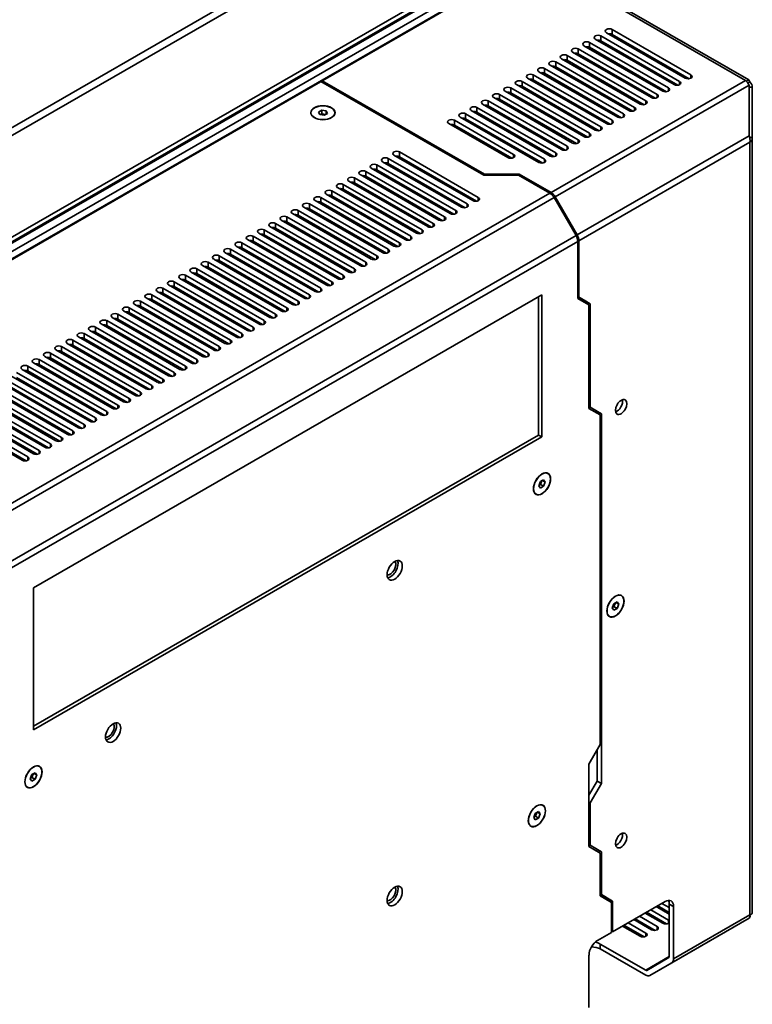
# Model space of a CAD drawing. Header units: millimetres. Extents: x 0 to 2100, y 0 to 1485.
# Tile 4 of 32: x 323 to 507, y 299 to 546. Entities that reach past the tile are written whole.
import ezdxf

# ---------------------------------------------------------------- set-up
doc = ezdxf.new("R2010")
doc.units = ezdxf.units.MM
doc.header["$LTSCALE"] = 5
doc.layers.add('Sichtbare Kanten(ISO)', color=7, linetype='Continuous', lineweight=35)
doc.layers.add('Sichtbare tangentiale Kanten(ISO)', color=7, linetype='Continuous', lineweight=35)

msp = doc.modelspace()

# ---------------------------------------------------------------- linework, layer by layer
at = {"layer": 'Sichtbare Kanten(ISO)'}
for p, q in [((150, 420.26), (438.49, 586.4)), ((173.9, 406.5), (462.4, 572.64)), ((173.9, 405.28), (462.4, 571.41)), ((175.31, 407.32), (460.98, 571.82)), ((175.31, 406.09), (460.98, 570.6)), ((462.75, 569.25), (177.08, 404.74)), ((463.77, 567.96), (180.29, 404.72)), ((399.25, 530.64), (453.03, 561.61)), ((470.5, 550.88), (505.57, 530.68)), ((506.4, 530.87), (471.23, 551.12)), ((489.05, 530.48), (469.25, 541.88)), ((470.67, 542.69), (490.47, 531.29)), ((491.88, 532.11), (472.08, 543.51)), ((472.08, 542.28), (491.43, 531.14)), ((465.01, 539.44), (484.81, 528.04)), ((486.22, 528.85), (466.43, 540.25)), ((466.43, 539.03), (485.77, 527.89)), ((467.84, 541.07), (487.64, 529.66)), ((469.25, 540.65), (488.6, 529.51)), ((477.74, 539), (491.39, 531.14)), ((480.57, 525.59), (460.77, 536.99)), ((462.18, 537.81), (481.98, 526.41)), ((483.4, 527.22), (463.6, 538.62)), ((463.6, 537.4), (482.94, 526.26)), ((456.53, 534.55), (476.32, 523.15)), ((477.74, 523.96), (457.94, 535.37)), ((457.94, 534.14), (477.28, 523)), ((459.35, 536.18), (479.15, 524.78)), ((460.77, 535.77), (480.11, 524.63)), ((477.74, 535.73), (488.54, 529.51)), ((472.08, 520.71), (452.28, 532.11)), ((453.7, 532.92), (473.5, 521.52)), ((474.91, 522.34), (455.11, 533.74)), ((455.11, 532.51), (474.46, 521.37)), ((477.74, 532.46), (485.7, 527.88)), ((398.97, 530.48), (262.07, 451.65)), ((398.97, 530.48), (439.84, 506.94)), ((440, 507.17), (399.25, 530.64)), ((399.25, 530.64), (399.25, 530.32)), ((448.04, 529.66), (467.84, 518.26)), ((469.25, 519.08), (449.46, 530.48)), ((449.46, 529.25), (468.8, 518.11)), ((450.87, 531.29), (470.67, 519.89)), ((452.28, 530.88), (471.63, 519.74)), ((452.5, 530.36), (452.5, 530.76)), ((477.74, 529.19), (482.85, 526.25)), ((506.4, 530.87), (505.77, 530.51)), ((506.15, 530.08), (506.68, 530.38)), ((506.4, 530.87), (506.68, 530.38)), ((506.5, 516.82), (506.5, 529.5)), ((506.5, 529.04), (507.3, 529.04)), ((507.3, 516.36), (507.3, 529.04)), ((463.6, 515.82), (443.8, 527.22)), ((445.21, 528.04), (465.01, 516.63)), ((466.43, 517.45), (446.63, 528.85)), ((446.63, 527.62), (465.97, 516.48)), ((452.5, 527.1), (452.5, 527.5)), ((439.56, 524.78), (459.35, 513.38)), ((460.77, 514.19), (440.97, 525.59)), ((440.97, 524.37), (460.31, 513.23)), ((442.38, 526.41), (462.18, 515.01)), ((443.8, 526), (463.14, 514.86)), ((452.5, 523.84), (452.5, 524.24)), ((477.74, 525.92), (480, 524.62)), ((396.46, 522.33), (396.46, 522.62)), ((399.16, 523.26), (398.35, 522.79)), ((398.35, 522.79), (398.65, 522.15)), ((398.65, 522.15), (399.76, 521.98)), ((399.16, 522.36), (398.76, 522.13)), ((400.28, 523.09), (399.16, 523.26)), ((399.16, 522.36), (399.16, 523.26)), ((400.16, 522.21), (399.16, 522.36)), ((399.76, 521.98), (400.58, 522.45)), ((400.58, 522.45), (400.28, 523.09)), ((400.28, 522.28), (400.28, 523.09)), ((402.46, 522.33), (402.46, 522.62)), ((433.9, 521.52), (453.7, 510.12)), ((455.11, 510.93), (435.31, 522.33)), ((436.73, 523.15), (456.53, 511.75)), ((457.94, 512.56), (438.14, 523.96)), ((438.14, 522.74), (457.49, 511.6)), ((431.07, 519.89), (445.92, 511.34)), ((431.54, 519.62), (431.57, 519.64)), ((447.33, 512.16), (432.48, 520.71)), ((432.48, 519.48), (446.88, 511.19)), ((435.31, 521.11), (454.66, 509.97)), ((452.5, 520.58), (452.5, 520.99)), ((452.5, 517.33), (452.5, 517.73)), ((452.5, 514.07), (452.5, 514.47)), ((507.3, 516.36), (506.64, 516.36)), ((507.3, 321.81), (507.3, 516.36)), ((417.28, 511.95), (437.08, 500.55)), ((417.8, 511.65), (417.89, 511.71)), ((438.49, 501.36), (418.7, 512.77)), ((432.84, 498.11), (413.04, 509.51)), ((414.45, 510.32), (434.25, 498.92)), ((425.1, 504.46), (415.37, 510.07)), ((435.67, 499.74), (415.87, 511.14)), ((415.87, 509.91), (435.21, 498.77)), ((418.7, 511.54), (438.04, 500.4)), ((452.5, 510.81), (452.5, 511.21)), ((408.8, 507.07), (428.59, 495.66)), ((409.81, 506.48), (410.15, 506.68)), ((430.01, 496.48), (410.21, 507.88)), ((411.62, 508.69), (431.42, 497.29)), ((412.64, 508.11), (412.98, 508.31)), ((413.04, 508.28), (432.38, 497.14)), ((414.77, 507.28), (414.77, 506.88)), ((439.84, 506.94), (448.61, 506.94)), ((448.77, 507.17), (440, 507.17)), ((440, 507.17), (440, 506.94)), ((448.61, 506.94), (456.48, 502.41)), ((456.76, 502.57), (448.77, 507.17)), ((448.77, 506.85), (448.77, 507.17)), ((424.35, 493.22), (404.55, 504.62)), ((405.97, 505.44), (425.77, 494.04)), ((406.98, 504.85), (407.33, 505.05)), ((427.18, 494.85), (407.38, 506.25)), ((407.38, 505.02), (426.73, 493.89)), ((410.21, 506.65), (429.55, 495.51)), ((425.1, 504.19), (425.1, 504.46)), ((400.31, 502.18), (420.11, 490.78)), ((401.32, 501.6), (401.67, 501.8)), ((421.52, 491.59), (401.73, 502.99)), ((401.73, 501.77), (421.07, 490.63)), ((403.14, 503.81), (422.94, 492.41)), ((404.15, 503.23), (404.5, 503.43)), ((404.55, 503.4), (423.9, 492.26)), ((414.77, 504.03), (414.77, 503.62)), ((415.87, 488.33), (396.07, 499.74)), ((397.48, 500.55), (417.28, 489.15)), ((398.49, 499.97), (398.84, 500.17)), ((418.7, 489.96), (398.9, 501.36)), ((398.9, 500.14), (418.24, 489)), ((414.77, 500.77), (414.77, 500.37)), ((416.2, 499.54), (418.18, 498.81)), ((425.1, 500.94), (425.1, 501.34)), ((457.53, 501.3), (463.02, 491.79)), ((463.3, 491.95), (457.81, 501.47)), ((391.83, 497.29), (411.62, 485.89)), ((413.04, 486.71), (393.24, 498.11)), ((393.24, 496.88), (412.58, 485.74)), ((394.65, 498.92), (414.45, 487.52)), ((396.07, 498.51), (415.41, 487.37)), ((414.77, 497.11), (414.77, 497.51)), ((415.16, 497.29), (415.16, 496.88)), ((425.1, 497.68), (425.1, 498.08)), ((429.34, 498.9), (429.34, 498.49)), ((430.4, 498.29), (430.4, 497.88)), ((431.16, 497.85), (430.81, 497.65)), ((407.38, 483.45), (387.58, 494.85)), ((389, 495.66), (408.8, 484.26)), ((410.21, 485.08), (390.41, 496.48)), ((390.41, 495.25), (409.76, 484.11)), ((425.1, 494.42), (425.1, 494.82)), ((425.5, 494.59), (425.15, 494.39)), ((428.33, 496.22), (427.98, 496.02)), ((383.34, 492.41), (403.14, 481)), ((404.55, 481.82), (384.75, 493.22)), ((384.75, 491.99), (404.1, 480.85)), ((386.17, 494.03), (405.97, 482.63)), ((387.58, 493.62), (406.93, 482.48)), ((406.65, 492.01), (407, 492.21)), ((414.77, 493.85), (414.77, 494.25)), ((415.16, 494.03), (415.16, 493.63)), ((422.19, 493.24), (422.19, 492.84)), ((422.67, 492.96), (422.33, 492.76)), ((398.9, 478.56), (379.1, 489.96)), ((380.51, 490.78), (400.31, 479.38)), ((401.72, 480.19), (381.93, 491.59)), ((381.93, 490.37), (401.27, 479.23)), ((403.82, 490.38), (404.17, 490.58)), ((405.24, 489.97), (404.89, 489.77)), ((410.71, 490.08), (410.36, 489.87)), ((414.77, 490.59), (414.77, 491)), ((415.16, 490.77), (415.16, 490.37)), ((417.02, 489.7), (416.67, 489.5)), ((419.85, 491.33), (419.5, 491.13)), ((463.46, 490.32), (463.46, 476.02)), ((463.74, 476.32), (463.74, 490.49)), ((374.86, 487.52), (394.65, 476.12)), ((396.07, 476.93), (376.27, 488.33)), ((376.27, 487.11), (395.61, 475.97)), ((377.68, 489.15), (397.48, 477.75)), ((379.1, 488.74), (398.44, 477.6)), ((398.17, 487.13), (398.52, 487.33)), ((401, 488.75), (401.35, 488.96)), ((402.41, 488.34), (402.06, 488.14)), ((407.89, 488.45), (407.54, 488.25)), ((390.41, 473.68), (370.61, 485.08)), ((372.03, 485.89), (391.83, 474.49)), ((393.24, 475.3), (373.44, 486.71)), ((373.44, 485.48), (392.78, 474.34)), ((373.91, 485.21), (373.56, 485.01)), ((374.62, 484.39), (374.97, 484.6)), ((376.74, 486.84), (376.39, 486.64)), ((377.45, 486.02), (377.8, 486.22)), ((380.33, 484.37), (380.68, 484.57)), ((382.63, 486.56), (388.86, 482.98)), ((383.16, 486), (383.39, 486.13)), ((395.34, 485.5), (395.69, 485.7)), ((396.75, 485.08), (396.4, 484.88)), ((399.58, 486.71), (399.23, 486.51)), ((402.23, 485.19), (401.88, 484.99)), ((404.56, 486.7), (404.56, 486.72)), ((408.86, 484.51), (408.86, 484.63)), ((366.37, 482.63), (386.17, 471.23)), ((387.58, 472.05), (367.78, 483.45)), ((367.78, 482.22), (387.13, 471.08)), ((368.25, 481.95), (367.9, 481.75)), ((369.2, 484.26), (389, 472.86)), ((370.61, 483.85), (389.96, 472.71)), ((371.08, 483.58), (370.73, 483.38)), ((371.8, 482.77), (372.15, 482.97)), ((377.5, 482.74), (377.85, 482.94)), ((393.92, 483.46), (393.58, 483.25)), ((399.4, 483.56), (399.05, 483.36)), ((381.93, 468.79), (362.13, 480.19)), ((363.54, 481), (383.34, 469.6)), ((384.75, 470.42), (364.96, 481.82)), ((364.96, 480.59), (384.3, 469.45)), ((365.42, 480.32), (365.07, 480.12)), ((366.14, 479.51), (366.49, 479.71)), ((368.97, 481.14), (369.32, 481.34)), ((371.84, 479.48), (372.19, 479.68)), ((374.67, 481.11), (375.02, 481.31)), ((393.74, 480.3), (393.39, 480.1)), ((396.57, 481.93), (396.22, 481.73)), ((357.88, 477.75), (377.68, 466.35)), ((379.1, 467.16), (359.3, 478.56)), ((359.3, 477.34), (378.64, 466.2)), ((359.77, 477.07), (359.42, 476.86)), ((360.71, 479.38), (380.51, 467.97)), ((362.13, 478.96), (381.47, 467.82)), ((362.6, 478.69), (362.25, 478.49)), ((363.31, 477.88), (363.66, 478.08)), ((369.02, 477.85), (369.37, 478.05)), ((388.09, 477.05), (387.74, 476.84)), ((390.92, 478.67), (390.57, 478.47)), ((454.48, 476.87), (326.77, 403.33)), ((373.44, 463.9), (353.64, 475.3)), ((355.06, 476.12), (374.85, 464.72)), ((376.27, 465.53), (356.47, 476.93)), ((356.47, 475.71), (375.81, 464.57)), ((356.94, 475.44), (356.59, 475.24)), ((357.65, 474.62), (358, 474.82)), ((360.48, 476.25), (360.83, 476.45)), ((363.36, 474.59), (363.71, 474.8)), ((366.19, 476.22), (366.54, 476.42)), ((385.26, 475.42), (384.91, 475.22)), ((453.63, 441.71), (453.63, 476.38)), ((454.48, 441.22), (454.48, 476.87)), ((463.46, 476.48), (463.74, 476.32)), ((463.46, 476.48), (465.51, 475.29)), ((466.28, 474.38), (463.46, 476.02)), ((466.57, 474.68), (463.74, 476.32)), ((465.51, 475.29), (466.57, 474.68)), ((465.51, 475.29), (465.51, 474.83)), ((466.57, 448.68), (466.57, 474.68)), ((349.4, 472.86), (369.2, 461.46)), ((370.61, 462.27), (350.81, 473.68)), ((350.81, 472.45), (370.16, 461.31)), ((351.28, 472.18), (350.93, 471.98)), ((352.23, 474.49), (372.03, 463.09)), ((353.64, 474.08), (372.99, 462.94)), ((354.11, 473.81), (353.76, 473.61)), ((354.83, 472.99), (355.18, 473.19)), ((360.53, 472.97), (360.88, 473.17)), ((379.6, 472.16), (379.25, 471.96)), ((382.43, 473.79), (382.08, 473.59)), ((466.28, 474.38), (466.28, 448.38)), ((343.74, 469.6), (363.54, 458.2)), ((364.96, 459.02), (345.16, 470.42)), ((346.57, 471.23), (366.37, 459.83)), ((367.78, 460.65), (347.99, 472.05)), ((347.99, 470.82), (367.33, 459.68)), ((348.45, 470.55), (348.1, 470.35)), ((349.17, 469.74), (349.52, 469.94)), ((352, 471.36), (352.35, 471.57)), ((354.87, 469.71), (355.22, 469.91)), ((357.7, 471.34), (358.05, 471.54)), ((376.77, 470.53), (376.42, 470.33)), ((359.3, 455.76), (339.5, 467.16)), ((340.91, 467.97), (360.71, 456.57)), ((362.13, 457.39), (342.33, 468.79)), ((342.33, 467.56), (361.67, 456.42)), ((342.8, 467.29), (342.45, 467.09)), ((345.16, 469.19), (364.5, 458.05)), ((345.63, 468.92), (345.28, 468.72)), ((346.34, 468.11), (346.69, 468.31)), ((352.05, 468.08), (352.39, 468.28)), ((371.12, 467.27), (370.77, 467.07)), ((373.94, 468.9), (373.6, 468.7)), ((335.26, 464.72), (355.06, 453.32)), ((356.47, 454.13), (336.67, 465.53)), ((338.09, 466.35), (357.88, 454.94)), ((339.5, 465.93), (358.84, 454.79)), ((339.97, 465.66), (339.62, 465.46)), ((340.68, 464.85), (341.03, 465.05)), ((343.51, 466.48), (343.86, 466.68)), ((346.39, 464.82), (346.74, 465.02)), ((349.22, 466.45), (349.57, 466.65)), ((368.29, 465.64), (367.94, 465.44)), ((350.81, 450.87), (331.01, 462.27)), ((332.43, 463.09), (352.23, 451.69)), ((353.64, 452.5), (333.84, 463.9)), ((333.84, 462.68), (353.19, 451.54)), ((334.31, 462.41), (333.96, 462.21)), ((336.67, 464.3), (356.02, 453.17)), ((337.14, 464.04), (336.79, 463.83)), ((337.86, 463.22), (338.2, 463.42)), ((343.56, 463.19), (343.91, 463.39)), ((362.63, 462.39), (362.28, 462.18)), ((365.46, 464.01), (365.11, 463.81)), ((326.77, 459.83), (346.57, 448.43)), ((347.98, 449.24), (328.19, 460.64)), ((329.6, 461.46), (349.4, 450.06)), ((331.01, 461.05), (350.36, 449.91)), ((331.48, 460.78), (331.13, 460.58)), ((332.2, 459.96), (332.55, 460.16)), ((335.03, 461.59), (335.38, 461.79)), ((337.9, 459.94), (338.25, 460.14)), ((340.73, 461.56), (341.08, 461.77)), ((359.8, 460.76), (359.45, 460.56)), ((342.33, 445.99), (322.53, 457.39)), ((323.94, 458.2), (343.74, 446.8)), ((345.16, 447.61), (325.36, 459.02)), ((325.36, 457.79), (344.7, 446.65)), ((325.83, 457.52), (325.48, 457.32)), ((328.19, 459.42), (347.53, 448.28)), ((328.65, 459.15), (328.31, 458.95)), ((329.37, 458.33), (329.72, 458.54)), ((335.07, 458.31), (335.42, 458.51)), ((354.15, 457.5), (353.8, 457.3)), ((356.97, 459.13), (356.62, 458.93)), ((318.29, 454.94), (338.09, 443.54)), ((339.5, 444.36), (319.7, 455.76)), ((321.12, 456.57), (340.91, 445.17)), ((322.53, 456.16), (341.87, 445.02)), ((323.71, 455.08), (324.06, 455.28)), ((326.54, 456.71), (326.89, 456.91)), ((329.42, 455.05), (329.77, 455.25)), ((332.25, 456.68), (332.6, 456.88)), ((351.32, 455.87), (350.97, 455.67)), ((333.84, 441.1), (314.04, 452.5)), ((315.46, 453.32), (335.26, 441.91)), ((336.67, 442.73), (316.87, 454.13)), ((316.87, 452.9), (336.22, 441.76)), ((319.7, 454.53), (339.04, 443.39)), ((326.59, 453.42), (326.94, 453.62)), ((345.66, 452.61), (345.31, 452.41)), ((348.49, 454.24), (348.14, 454.04)), ((309.8, 450.06), (329.6, 438.66)), ((331.01, 439.47), (311.22, 450.87)), ((312.63, 451.69), (332.43, 440.29)), ((314.04, 451.27), (333.39, 440.14)), ((323.76, 451.79), (324.11, 451.99)), ((342.83, 450.98), (342.48, 450.78)), ((325.36, 436.21), (305.56, 447.61)), ((306.97, 448.43), (326.77, 437.03)), ((328.19, 437.84), (308.39, 449.24)), ((308.39, 448.02), (327.73, 436.88)), ((311.22, 449.65), (330.56, 438.51)), ((337.18, 447.73), (336.83, 447.53)), ((340, 449.36), (339.65, 449.15)), ((466.28, 448.84), (466.57, 448.68)), ((469.11, 446.74), (466.28, 448.38)), ((469.4, 447.04), (466.57, 448.68)), ((468.33, 447.65), (469.4, 447.04)), ((304.14, 446.8), (323.94, 435.4)), ((305.56, 446.39), (324.9, 435.25)), ((334.35, 446.1), (334, 445.9)), ((469.11, 446.74), (469.11, 364.03)), ((469.4, 354.25), (469.4, 447.04)), ((328.69, 442.84), (328.34, 442.64)), ((331.52, 444.47), (331.17, 444.27)), ((325.86, 441.21), (325.51, 441.01)), ((326.77, 368.66), (453.63, 441.71)), ((326.77, 367.68), (454.48, 441.22)), ((453.63, 441.71), (454.48, 441.22)), ((454.88, 430.5), (454.07, 430.03)), ((454.11, 429.32), (454.48, 430.27)), ((454.58, 430.33), (455.29, 429.92)), ((455.29, 429.92), (454.88, 430.5)), ((455.72, 432.2), (455.97, 432.05)), ((454.07, 430.03), (453.66, 428.98)), ((453.66, 428.98), (454.07, 428.4)), ((453.7, 429.08), (454.11, 429.32)), ((454.07, 428.4), (454.88, 428.87)), ((454.11, 429.32), (454.88, 428.87)), ((454.88, 428.87), (455.29, 429.92)), ((452.72, 427), (452.98, 426.85)), ((326.77, 403.33), (326.77, 367.68)), ((474.17, 401.54), (474.43, 401.39)), ((472.52, 399.38), (472.11, 398.32)), ((472.11, 398.32), (472.52, 397.74)), ((472.15, 398.42), (472.56, 398.66)), ((473.34, 399.85), (472.52, 399.38)), ((472.52, 397.74), (473.34, 398.21)), ((472.56, 398.66), (472.93, 399.61)), ((472.56, 398.66), (473.34, 398.21)), ((473.04, 399.67), (473.75, 399.26)), ((473.75, 399.26), (473.34, 399.85)), ((473.34, 398.21), (473.75, 399.26)), ((471.18, 396.34), (471.43, 396.19)), ((466.28, 359.13), (469.11, 364.03)), ((468.33, 362.68), (468.33, 354.86)), ((328.01, 358.66), (328.27, 358.51)), ((466.28, 359.13), (466.28, 338.42)), ((326.36, 356.49), (325.96, 355.44)), ((327.18, 356.96), (326.36, 356.49)), ((326.4, 355.78), (326.77, 356.73)), ((326.88, 356.79), (327.59, 356.38)), ((327.59, 356.38), (327.18, 356.96)), ((327.18, 355.33), (327.59, 356.38)), ((325.02, 353.46), (325.27, 353.31)), ((325.96, 355.44), (326.36, 354.86)), ((325.99, 355.54), (326.4, 355.78)), ((326.36, 354.86), (327.18, 355.33)), ((326.4, 355.78), (327.18, 355.33)), ((468.33, 354.86), (466.28, 351.3)), ((466.57, 349.35), (469.4, 354.25)), ((469.4, 354.25), (468.33, 354.86)), ((454.45, 348.89), (454.7, 348.75)), ((466.57, 349.35), (466.28, 349.51)), ((466.57, 338.72), (466.57, 349.35)), ((452.79, 346.73), (452.39, 345.68)), ((453.61, 347.2), (452.79, 346.73)), ((452.83, 346.01), (453.2, 346.96)), ((453.31, 347.03), (454.02, 346.62)), ((454.02, 346.62), (453.61, 347.2)), ((453.61, 345.56), (454.02, 346.62)), ((451.45, 343.69), (451.71, 343.55)), ((452.39, 345.68), (452.79, 345.09)), ((452.43, 345.78), (452.83, 346.01)), ((452.79, 345.09), (453.61, 345.56)), ((452.83, 346.01), (453.61, 345.56)), ((466.28, 338.88), (466.57, 338.72)), ((469.4, 337.08), (466.57, 338.72)), ((469.11, 336.78), (466.28, 338.42)), ((468.33, 337.69), (469.4, 337.08)), ((469.11, 336.78), (469.11, 326.04)), ((469.4, 326.34), (469.4, 337.08)), ((469.11, 326.5), (471.16, 325.31)), ((469.4, 326.34), (469.11, 326.5)), ((472.22, 324.7), (469.4, 326.34)), ((469.11, 326.04), (471.94, 324.4)), ((471.16, 325.31), (471.16, 324.85)), ((471.16, 325.31), (472.22, 324.7)), ((471.94, 324.4), (471.94, 316.88)), ((472.22, 317.04), (472.22, 324.7)), ((485.38, 324.61), (472.22, 317.04)), ((486.44, 323.1), (484.59, 324.16)), ((486.16, 324.89), (486.28, 324.82)), ((486.44, 310.81), (486.44, 323.99)), ((480.35, 321.72), (484.81, 319.15)), ((480.7, 321.92), (485.77, 319)), ((486.22, 319.97), (481.77, 322.53)), ((483.18, 323.35), (486.44, 321.47)), ((483.53, 323.55), (486.44, 321.88)), ((487.5, 323.38), (487.5, 310.2)), ((507.3, 321.81), (507.3, 321.78)), ((507.3, 321.78), (507.3, 321.78)), ((480.57, 316.71), (476.11, 319.28)), ((477.52, 320.09), (481.98, 317.52)), ((477.87, 320.29), (482.94, 317.37)), ((483.4, 318.34), (478.94, 320.91)), ((481.57, 306.04), (506.49, 320.4)), ((506.5, 320.42), (506.5, 320.4)), ((471.94, 316.88), (468.41, 314.84)), ((471.94, 317.2), (472.22, 317.04)), ((474.69, 318.46), (479.15, 315.9)), ((475.04, 318.66), (480.11, 315.75)), ((469.11, 313.94), (480.52, 307.37)), ((480.52, 306.15), (469.11, 312.71)), ((466.28, 311.17), (466.28, 297.98)), ((480.82, 307.34), (486.31, 310.53)), ((487.06, 309.23), (481.57, 306.04))]:
    msp.add_line(p, q, dxfattribs=at)
for centre, major_axis, ratio, start_param, end_param in [((468.55, 541.47), (-1, 0), 0.575862, 3.926991, 7.068583), ((471.38, 543.1), (-1, 0), 0.575862, 3.926991, 7.068583), ((471.38, 541.88), (1, 0), 0.575862, 0.785398, 1.825871), ((462.89, 538.22), (-1, 0), 0.575862, 3.926991, 7.068583), ((465.72, 539.84), (-1, 0), 0.575862, 3.926991, 7.068583), ((465.72, 538.62), (1, 0), 0.575862, 0.785398, 1.825871), ((468.55, 540.25), (1, 0), 0.575862, 0.785398, 1.825871), ((477.74, 538.18), (-0.499, 0.867), 0.578093, 5.499721, 6.501753), ((460.06, 536.59), (-1, 0), 0.575862, 3.926991, 7.068583), ((462.89, 536.99), (1, 0), 0.575862, 0.785398, 1.825871), ((478.8, 538.79), (0.499, -0.867), 0.578093, 4.445851, 5.200678), ((454.4, 533.33), (-1, 0), 0.575862, 3.926991, 7.068583), ((457.23, 534.96), (-1, 0), 0.575862, 3.926991, 7.068583), ((457.23, 533.73), (1, 0), 0.575862, 0.785398, 1.825871), ((460.06, 535.36), (1, 0), 0.575862, 0.785398, 1.825871), ((477.74, 534.91), (-0.499, 0.867), 0.578093, 5.499721, 6.483318), ((478.8, 535.52), (0.499, -0.867), 0.578093, 4.445851, 5.15208), ((451.58, 531.7), (-1, 0), 0.575862, 3.926991, 7.068583), ((454.4, 532.1), (1, 0), 0.575862, 0.785398, 1.825871), ((477.74, 531.64), (-0.499, 0.867), 0.578093, 5.499721, 6.464655), ((478.8, 532.25), (0.499, -0.867), 0.578093, 4.445851, 5.109274), ((491.17, 531.7), (1, 0), 0.575862, 3.926991, 7.068583), ((445.92, 528.44), (-1, 0), 0.575862, 3.926991, 7.068583), ((448.75, 530.07), (-1, 0), 0.575862, 3.926991, 7.068583), ((448.75, 528.85), (1, 0), 0.575862, 0.785398, 1.825871), ((451.58, 530.47), (1, 0), 0.575862, 0.785398, 1.825871), ((477.74, 528.37), (-0.499, 0.867), 0.578093, 5.499721, 6.445747), ((478.8, 528.98), (0.499, -0.867), 0.578093, 4.445851, 5.070521), ((488.35, 530.07), (1, 0), 0.575862, 3.926991, 7.068583), ((505.57, 528.97), (0.88, -1.91), 0.506527, 1.619326, 2.404655), ((505.2, 529.53), (-1.95, 1.08), 0.716351, 3.517693, 4.303051), ((443.09, 526.81), (-1, 0), 0.575862, 3.926991, 7.068583), ((445.92, 527.22), (1, 0), 0.575862, 0.785398, 1.82587), ((482.69, 526.81), (1, 0), 0.575862, 3.926991, 7.068583), ((485.52, 528.44), (1, 0), 0.575862, 3.926991, 7.068583), ((437.43, 523.56), (-1, 0), 0.575862, 3.926991, 7.068583), ((440.26, 525.19), (-1, 0), 0.575862, 3.926991, 7.068583), ((440.26, 523.96), (1, 0), 0.575862, 0.785398, 1.82587), ((443.09, 525.59), (1, 0), 0.575862, 0.785398, 1.82587), ((477.74, 525.1), (-0.499, 0.867), 0.578093, 5.499721, 6.426578), ((478.8, 525.71), (0.499, -0.867), 0.578093, 4.445851, 5.034805), ((479.86, 525.19), (1, 0), 0.575862, 3.926991, 7.068583), ((399.46, 522.37), (-3.05, 0), 0.575862, 6.09729, 6.210974), ((399.46, 522.33), (-3, 0), 0.575862, 0, 0.013465), ((399.46, 522.37), (3.05, 0), 0.575862, 0.072211, 0.185895), ((399.46, 522.33), (3, 0), 0.575862, 6.269722, 6.283185), ((434.61, 521.93), (-1, 0), 0.575862, 3.926991, 7.068583), ((437.43, 522.33), (1, 0), 0.575862, 0.785398, 1.82587), ((474.2, 521.93), (1, 0), 0.575862, 3.926991, 7.068583), ((477.03, 523.56), (1, 0), 0.575862, 3.926991, 7.068583), ((431.78, 520.3), (-1, 0), 0.575862, 3.926991, 7.068583), ((431.78, 519.07), (1, 0), 0.575862, 0.785398, 1.82587), ((428.28, 520.86), (2.4, -4.16), 0.578093, 0.951637, 0.968057), ((434.61, 520.7), (1, 0), 0.575862, 0.785398, 1.82587), ((468.55, 518.67), (1, 0), 0.575862, 3.926991, 7.068583), ((471.37, 520.3), (1, 0), 0.575862, 3.926991, 7.068583), ((465.72, 517.04), (1, 0), 0.575862, 3.926991, 7.068583), ((505.2, 516.07), (-0.54, 2.07), 0.689485, 4.113969, 4.899308), ((460.06, 513.78), (1, 0), 0.575862, 3.926991, 7.068583), ((462.89, 515.41), (1, 0), 0.575862, 3.926991, 7.068583), ((417.99, 512.36), (-1, 0), 0.575862, 3.926991, 7.068583), ((417.99, 511.13), (1, 0), 0.575862, 0.785398, 1.825871), ((416.19, 513.9), (1.37, -2.38), 0.578093, 0.163846, 0.182873), ((446.63, 511.75), (1, 0), 0.575862, 3.926991, 7.068583), ((457.23, 512.16), (1, 0), 0.575862, 3.926991, 7.068583), ((412.33, 509.1), (-1, 0), 0.575862, 3.926991, 7.068583), ((415.16, 510.73), (-1, 0), 0.575862, 3.926991, 7.068583), ((415.16, 509.5), (1, 0), 0.575862, 0.785398, 1.825871), ((454.4, 510.53), (1, 0), 0.575862, 3.926991, 7.068583), ((409.5, 507.47), (-1, 0), 0.575862, 3.926991, 7.068583), ((409.5, 506.25), (1, 0), 0.575862, 0.785398, 1.825871), ((412.33, 507.87), (1, 0), 0.575862, 0.785398, 1.825871), ((403.85, 504.21), (-1, 0), 0.575862, 3.926991, 7.068583), ((406.68, 505.84), (-1, 0), 0.575862, 3.926991, 7.068583), ((406.68, 504.62), (1, 0), 0.575862, 0.785398, 1.825871), ((401.02, 502.59), (-1, 0), 0.575862, 3.926991, 7.068583), ((401.02, 501.36), (1, 0), 0.575862, 0.785398, 1.825871), ((403.85, 502.99), (1, 0), 0.575862, 0.785398, 1.825871), ((418.15, 501.49), (-0.8, 1.39), 0.578093, 0.318165, 0.642357), ((419.21, 502.1), (-0.8, 1.39), 0.578093, 1.289969, 1.697185), ((456.48, 500.69), (1.05, -1.82), 0.578093, 1.57273, 2.358128), ((456.76, 500.86), (-1.05, 1.82), 0.578093, 4.714323, 5.499721), ((395.36, 499.33), (-1, 0), 0.575862, 3.926991, 7.068583), ((398.19, 500.96), (-1, 0), 0.575862, 3.926991, 7.068583), ((398.19, 499.73), (1, 0), 0.575862, 0.785398, 1.825871), ((418.15, 501.49), (-0.8, 1.39), 0.578093, 4.0739, 4.398091), ((434.96, 499.33), (1, 0), 0.575862, 3.926991, 7.068583), ((437.79, 500.96), (1, 0), 0.575862, 3.926991, 7.068583), ((392.53, 497.7), (-1, 0), 0.575862, 3.926991, 7.068583), ((392.53, 496.47), (1, 0), 0.575862, 0.785398, 1.825871), ((395.36, 498.1), (1, 0), 0.575862, 0.785398, 1.825871), ((432.13, 497.7), (1, 0), 0.575862, 3.926991, 7.068583), ((386.88, 494.44), (-1, 0), 0.575862, 3.926991, 7.068583), ((389.7, 496.07), (-1, 0), 0.575862, 3.926991, 7.068583), ((389.7, 494.84), (1, 0), 0.575862, 0.785398, 1.825871), ((394.87, 492.97), (4, 0), 0.575861, 2.442643, 2.567655), ((394.87, 493.38), (-3.5, 0), 0.575861, 5.742303, 5.891135), ((394.87, 493.38), (-3.5, 0), 0.575861, 4.376245, 4.635128), ((421.06, 496.41), (-0.8, 1.39), 0.578093, 4.190386, 4.530774), ((426.47, 494.44), (1, 0), 0.575862, 3.926991, 7.068583), ((429.3, 496.07), (1, 0), 0.575862, 3.926991, 7.068583), ((384.05, 492.81), (-1, 0), 0.575862, 3.926991, 7.068583), ((384.05, 491.59), (1, 0), 0.575862, 0.785398, 1.825871), ((386.88, 493.22), (1, 0), 0.575862, 0.785398, 1.825871), ((394.87, 493.38), (-1, 0), 0.575861, 0.225486, 1.345311), ((394.87, 492.56), (-1, 0), 0.575861, 5.340566, 5.493904), ((394.87, 493.38), (3.5, 0), 0.575861, 0.077261, 0.336145), ((394.87, 492.97), (4, 0), 0.575861, 0.125595, 0.3668), ((423.65, 492.81), (1, 0), 0.575862, 3.926991, 7.068583), ((462.25, 491.34), (-1.05, 1.82), 0.578093, 3.928924, 4.714323), ((378.39, 489.56), (-1, 0), 0.575862, 3.926991, 7.068583), ((381.22, 491.18), (-1, 0), 0.575862, 3.926991, 7.068583), ((381.22, 489.96), (1, 0), 0.575862, 0.785398, 1.825871), ((394.87, 492.56), (4, 0), 0.575861, 3.646274, 4.207708), ((394.87, 493.38), (3.5, 0), 0.575861, 5.10444, 5.253272), ((394.87, 492.97), (-4, 0), 0.575861, 2.144734, 2.269746), ((394.87, 492.56), (4, 0), 0.575861, 5.413283, 5.536941), ((405.12, 492.35), (3, 0), 0.575862, 5.724392, 5.897767), ((417.99, 489.56), (1, 0), 0.575862, 3.926991, 7.068583), ((420.82, 491.18), (1, 0), 0.575862, 3.926991, 7.068583), ((461.97, 491.18), (-1.05, 1.82), 0.578093, 3.928924, 4.714323), ((372.73, 486.3), (-1, 0), 0.575862, 3.926991, 7.068583), ((375.56, 487.93), (-1, 0), 0.575862, 3.926991, 7.068583), ((375.56, 486.7), (1, 0), 0.575862, 0.785398, 1.825871), ((378.39, 488.33), (1, 0), 0.575862, 0.785398, 1.825871), ((380.51, 486.57), (3, 0), 0.575862, 1.768879, 1.956215), ((380.51, 485.34), (-3, 0), 0.575862, 3.926991, 4.397501), ((406.71, 486.72), (-2.15, 0), 0.575862, 6.006985, 6.297753), ((415.16, 487.93), (1, 0), 0.575862, 3.926991, 7.068583), ((369.91, 484.67), (-1, 0), 0.575862, 3.926991, 7.068583), ((372.73, 485.07), (1, 0), 0.575862, 0.785398, 1.825871), ((406.71, 486.72), (2.15, 0), 0.575862, 4.697822, 4.988589), ((409.5, 484.67), (1, 0), 0.575862, 3.926991, 7.068583), ((406.71, 484.51), (2.15, 0), 0.575862, 6.072362, 6.283185), ((412.33, 486.3), (1, 0), 0.575862, 3.926991, 7.068583), ((364.25, 481.41), (-1, 0), 0.575862, 3.926991, 7.068583), ((367.08, 483.04), (-1, 0), 0.575862, 3.926991, 7.068583), ((367.08, 481.81), (1, 0), 0.575862, 0.785398, 1.825871), ((369.91, 483.44), (1, 0), 0.575862, 0.785398, 1.825871), ((390.98, 484.2), (-3, 0), 0.575862, 0.785398, 1.121844), ((390.98, 485.43), (3, 0), 0.575862, 5.216838, 5.38501), ((406.67, 483.04), (1, 0), 0.575862, 3.926991, 7.068583), ((361.42, 479.78), (-1, 0), 0.575862, 3.926991, 7.068583), ((364.25, 480.19), (1, 0), 0.575862, 0.785398, 1.825871), ((401.02, 479.78), (1, 0), 0.575862, 3.926991, 7.068583), ((403.85, 481.41), (1, 0), 0.575862, 3.926991, 7.068583), ((355.76, 476.53), (-1, 0), 0.575862, 3.926991, 7.068583), ((358.59, 478.15), (-1, 0), 0.575862, 3.926991, 7.068583), ((358.59, 476.93), (1, 0), 0.575862, 0.785398, 1.825871), ((361.42, 478.56), (1, 0), 0.575862, 0.785398, 1.825871), ((398.19, 478.15), (1, 0), 0.575862, 3.926991, 7.068583), ((352.93, 474.9), (-1, 0), 0.575862, 3.926991, 7.068583), ((355.76, 475.3), (1, 0), 0.575862, 0.785398, 1.825871), ((392.53, 474.9), (1, 0), 0.575862, 3.926991, 7.068583), ((395.36, 476.53), (1, 0), 0.575862, 3.926991, 7.068583), ((347.28, 471.64), (-1, 0), 0.575862, 3.926991, 7.068583), ((350.11, 473.27), (-1, 0), 0.575862, 3.926991, 7.068583), ((350.11, 472.04), (1, 0), 0.575862, 0.785398, 1.825871), ((352.93, 473.67), (1, 0), 0.575862, 0.785398, 1.825871), ((389.7, 473.27), (1, 0), 0.575862, 3.926991, 7.068583), ((344.45, 470.01), (-1, 0), 0.575862, 3.926991, 7.068583), ((347.28, 470.41), (1, 0), 0.575862, 0.785398, 1.825871), ((384.05, 470.01), (1, 0), 0.575862, 3.926991, 7.068583), ((386.88, 471.64), (1, 0), 0.575862, 3.926991, 7.068583), ((338.79, 466.75), (-1, 0), 0.575862, 3.926991, 7.068583), ((341.62, 468.38), (-1, 0), 0.575862, 3.926991, 7.068583), ((341.62, 467.16), (1, 0), 0.575862, 0.785398, 1.825871), ((344.45, 468.78), (1, 0), 0.575862, 0.785398, 1.825871), ((378.39, 466.75), (1, 0), 0.575862, 3.926991, 7.068583), ((381.22, 468.38), (1, 0), 0.575862, 3.926991, 7.068583), ((335.96, 465.12), (-1, 0), 0.575862, 3.926991, 7.068583), ((338.79, 465.53), (1, 0), 0.575862, 0.785398, 1.825871), ((375.56, 465.12), (1, 0), 0.575862, 3.926991, 7.068583), ((330.31, 461.87), (-1, 0), 0.575862, 3.926991, 7.068583), ((333.14, 463.5), (-1, 0), 0.575862, 3.926991, 7.068583), ((333.14, 462.27), (1, 0), 0.575862, 0.785398, 1.825871), ((335.96, 463.9), (1, 0), 0.575862, 0.785398, 1.825871), ((369.91, 461.87), (1, 0), 0.575862, 3.926991, 7.068583), ((372.73, 463.5), (1, 0), 0.575862, 3.926991, 7.068583), ((327.48, 460.24), (-1, 0), 0.575862, 3.926991, 7.068583), ((330.31, 460.64), (1, 0), 0.575862, 0.785398, 1.825871), ((367.08, 460.24), (1, 0), 0.575862, 3.926991, 7.068583), ((324.65, 458.61), (-1, 0), 0.575862, 3.926991, 7.068583), ((324.65, 457.38), (1, 0), 0.575862, 0.785398, 1.825871), ((327.48, 459.01), (1, 0), 0.575862, 0.785398, 1.825871), ((361.42, 456.98), (1, 0), 0.575862, 3.926991, 7.068583), ((364.25, 458.61), (1, 0), 0.575862, 3.926991, 7.068583), ((358.59, 455.35), (1, 0), 0.575862, 3.926991, 7.068583), ((352.93, 452.09), (1, 0), 0.575862, 3.926991, 7.068583), ((355.76, 453.72), (1, 0), 0.575862, 3.926991, 7.068583), ((350.11, 450.47), (1, 0), 0.575862, 3.926991, 7.068583), ((473.28, 449.35), (-1.02, -1.78), 0.578093, 0.542639, 2.598954), ((344.45, 447.21), (1, 0), 0.575862, 3.926991, 7.068583), ((347.28, 448.84), (1, 0), 0.575862, 3.926991, 7.068583), ((341.62, 445.58), (1, 0), 0.575862, 3.926991, 7.068583), ((335.96, 442.32), (1, 0), 0.575862, 3.926991, 7.068583), ((338.79, 443.95), (1, 0), 0.575862, 3.926991, 7.068583), ((333.14, 440.69), (1, 0), 0.575862, 3.926991, 7.068583), ((327.48, 437.43), (1, 0), 0.575862, 3.926991, 7.068583), ((330.31, 439.06), (1, 0), 0.575862, 3.926991, 7.068583), ((324.65, 435.81), (1, 0), 0.575862, 3.926991, 7.068583), ((454.22, 429.6), (1.5, 2.6), 0.578093, 0, 0.01453), ((454.26, 429.58), (1.52, 2.64), 0.578097, 6.097049, 6.211389), ((454.26, 429.58), (-1.52, -2.64), 0.578097, 0.07179, 0.186139), ((416.36, 408.4), (-1, -1.73), 0.578093, 0.201763, 2.93983), ((416.36, 408.4), (-1, -1.73), 0.578093, 0.201763, 2.93983), ((416.43, 408.36), (1.35, 2.34), 0.578093, 3.544484, 5.880294), ((472.68, 398.94), (1.5, 2.6), 0.578093, 0, 0.014531), ((472.71, 398.92), (1.52, 2.64), 0.57809, 6.09705, 6.211388), ((472.71, 398.92), (-1.52, -2.64), 0.57809, 0.07179, 0.186138), ((345.65, 367.68), (-1, -1.73), 0.578093, 0.201763, 2.939829), ((345.65, 367.68), (-1, -1.73), 0.578093, 0.201763, 2.939829), ((345.72, 367.64), (1.35, 2.34), 0.578093, 3.544484, 5.880294), ((326.52, 356.06), (1.5, 2.6), 0.578093, 0, 0.01453), ((326.55, 356.04), (1.52, 2.64), 0.578097, 6.097049, 6.211389), ((326.55, 356.04), (-1.52, -2.64), 0.578097, 0.07179, 0.186139), ((452.95, 346.29), (1.5, 2.6), 0.578093, 0, 0.014531), ((452.98, 346.27), (1.52, 2.64), 0.578097, 6.097049, 6.21139), ((452.98, 346.27), (-1.52, -2.64), 0.578097, 0.071789, 0.186139), ((473.28, 340.54), (-1.02, -1.78), 0.578093, 0.542639, 2.598953), ((416.36, 326.64), (-1, -1.73), 0.578093, 0.201761, 2.939831), ((416.36, 326.64), (-1, -1.73), 0.578093, 0.201761, 2.939831), ((416.43, 326.6), (1.35, 2.34), 0.578093, 3.544484, 5.880294), ((485.38, 322.16), (1.5, 2.6), 0.578093, 5.495853, 7.066657), ((484.32, 322.77), (-1.5, -2.6), 0.578093, 2.354261, 2.780954), ((505.2, 322.1), (-2.09, 0.35), 0.428207, 2.42869, 3.214028), ((485.52, 319.56), (1, 0), 0.575862, 3.926991, 5.879773), ((485.52, 319.56), (-1, 0), 0.575862, 3.545005, 3.926991), ((505.2, 322.1), (1.35, -1.64), 0.430878, 6.212022, 6.997359), ((479.86, 316.3), (1, 0), 0.575862, 3.926991, 7.068583), ((482.69, 317.93), (1, 0), 0.575862, 3.926991, 7.068583), ((468.41, 312.39), (1.5, 2.6), 0.578093, 0.783464, 2.354261), ((466.99, 312.72), (3, 0), 0.575862, 0.785398, 1.300537), ((466.99, 311.49), (-3, 0), 0.575862, 3.926991, 4.748702), ((486.01, 311.05), (0.299, -0.52), 0.578093, 0.001934, 0.787332), ((486.01, 311.05), (1.05, -1.82), 0.578093, 0.001934, 0.787332), ((480.52, 307.86), (0.299, -0.52), 0.578093, 5.499721, 6.285119), ((480.52, 307.86), (1.05, -1.82), 0.578093, 5.499721, 6.285119)]:
    msp.add_ellipse(centre, major_axis=major_axis, ratio=ratio, start_param=start_param, end_param=end_param, dxfattribs=at)
for centre, major_axis, ratio in [((399.46, 522.62), (3.05, 0), 0.575862), ((399.46, 522.62), (3, 0), 0.575862), ((474.35, 448.74), (1.02, 1.78), 0.578093), ((454.48, 429.45), (1.52, 2.64), 0.578093), ((454.48, 429.45), (1.5, 2.6), 0.578093), ((417.49, 407.75), (1.35, 2.34), 0.578093), ((472.93, 398.79), (-1.52, -2.64), 0.578093), ((472.93, 398.79), (1.5, 2.6), 0.578093), ((346.78, 367.03), (1.35, 2.34), 0.578093), ((326.77, 355.91), (1.52, 2.64), 0.578093), ((326.77, 355.91), (1.5, 2.6), 0.578093), ((453.2, 346.15), (1.52, 2.64), 0.578093), ((453.2, 346.15), (1.5, 2.6), 0.578093), ((474.35, 339.93), (1.02, 1.78), 0.578093), ((417.49, 325.99), (1.35, 2.34), 0.578093)]:
    msp.add_ellipse(centre, major_axis=major_axis, ratio=ratio, dxfattribs=at)
for points in [[(431.6, 519.64), (431.6, 519.62), (431.6, 519.61), (431.6, 519.59)], [(404.82, 486.56), (404.88, 486.67), (404.93, 486.78), (404.98, 486.87)], [(406.25, 486.14), (406.2, 486.04), (406.15, 485.94), (406.09, 485.82)]]:
    msp.add_open_spline(points, degree=3, dxfattribs=at)
msp.add_open_spline([(506.68, 515.21), (506.78, 515.3), (506.87, 515.39), (507.02, 515.57), (507.08, 515.67), (507.24, 515.96), (507.3, 516.16), (507.3, 516.36)], degree=3, knots=[0, 0, 0, 0, 0.0423987, 0.0423987, 0.0847156, 0.0847156, 0.1690431, 0.1690431, 0.1690431, 0.1690431], dxfattribs=at)
at = {"layer": 'Sichtbare tangentiale Kanten(ISO)'}
for p, q in [((438.85, 584.57), (153.18, 420.06)), ((176.72, 406.58), (459.57, 569.46)), ((460.98, 566.19), (178.85, 403.72)), ((469.25, 540.65), (469.25, 541.88)), ((472.08, 542.28), (472.08, 543.51)), ((466.43, 539.03), (466.43, 540.25)), ((460.77, 535.77), (460.77, 536.99)), ((463.6, 537.4), (463.6, 538.62)), ((457.94, 534.14), (457.94, 535.37)), ((452.28, 530.88), (452.28, 532.11)), ((455.11, 532.51), (455.11, 533.74)), ((491.88, 531.29), (491.88, 532.11)), ((449.46, 529.25), (449.46, 530.48)), ((456.76, 502.57), (505.57, 530.68)), ((457.81, 501.47), (506.5, 529.5)), ((489.05, 529.66), (489.05, 530.48)), ((443.8, 526), (443.8, 527.22)), ((446.63, 527.62), (446.63, 528.85)), ((483.4, 526.41), (483.4, 527.22)), ((486.22, 528.04), (486.22, 528.85)), ((440.97, 524.37), (440.97, 525.59)), ((480.57, 524.78), (480.57, 525.59)), ((435.31, 521.11), (435.31, 522.33)), ((438.14, 522.74), (438.14, 523.96)), ((474.91, 521.52), (474.91, 522.34)), ((477.74, 523.15), (477.74, 523.96)), ((432.48, 519.48), (432.48, 520.71)), ((469.25, 518.26), (469.25, 519.08)), ((472.08, 519.89), (472.08, 520.71)), ((506.5, 516.82), (463.3, 491.95)), ((466.43, 516.63), (466.43, 517.45)), ((460.77, 513.38), (460.77, 514.19)), ((463.6, 515.01), (463.6, 515.82)), ((463.74, 490.49), (506.68, 515.21)), ((506.68, 321.24), (506.68, 515.21)), ((418.7, 511.54), (418.7, 512.77)), ((447.33, 511.34), (447.33, 512.16)), ((457.94, 511.75), (457.94, 512.56)), ((413.04, 508.28), (413.04, 509.51)), ((415.87, 509.91), (415.87, 511.14)), ((455.11, 510.12), (455.11, 510.93)), ((410.21, 506.65), (410.21, 507.88)), ((404.55, 503.4), (404.55, 504.62)), ((407.38, 505.02), (407.38, 506.25)), ((456.48, 502.41), (310.81, 418.53)), ((401.73, 501.77), (401.73, 502.99)), ((311.86, 417.42), (457.53, 501.3)), ((396.07, 498.51), (396.07, 499.74)), ((398.9, 500.14), (398.9, 501.36)), ((435.67, 498.92), (435.67, 499.74)), ((438.49, 500.55), (438.49, 501.36)), ((393.24, 496.88), (393.24, 498.11)), ((432.84, 497.29), (432.84, 498.11)), ((387.58, 493.62), (387.58, 494.85)), ((390.41, 495.25), (390.41, 496.48)), ((427.18, 494.04), (427.18, 494.85)), ((430.01, 495.66), (430.01, 496.48)), ((384.75, 491.99), (384.75, 493.22)), ((407.24, 491.67), (407.24, 492.08)), ((424.35, 492.41), (424.35, 493.22)), ((463.02, 491.79), (317.36, 407.9)), ((463.46, 490.32), (317.79, 406.44)), ((379.1, 488.74), (379.1, 489.96)), ((381.93, 490.37), (381.93, 491.59)), ((418.7, 489.15), (418.7, 489.96)), ((421.52, 490.78), (421.52, 491.59)), ((376.27, 487.11), (376.27, 488.33)), ((415.87, 487.52), (415.87, 488.33)), ((370.61, 483.85), (370.61, 485.08)), ((373.44, 485.48), (373.44, 486.71)), ((382.63, 486.56), (382.63, 486.7)), ((405.63, 486.09), (405.98, 486.29)), ((410.21, 484.26), (410.21, 485.08)), ((413.04, 485.89), (413.04, 486.71)), ((367.78, 482.22), (367.78, 483.45)), ((388.86, 482.98), (388.86, 483.12)), ((393.1, 483.53), (393.1, 483.93)), ((407.38, 482.63), (407.38, 483.45)), ((362.13, 478.96), (362.13, 480.19)), ((364.96, 480.59), (364.96, 481.82)), ((401.72, 479.38), (401.72, 480.19)), ((404.55, 481), (404.55, 481.82)), ((359.3, 477.34), (359.3, 478.56)), ((398.9, 477.75), (398.9, 478.56)), ((353.64, 474.08), (353.64, 475.3)), ((356.47, 475.71), (356.47, 476.93)), ((393.24, 474.49), (393.24, 475.3)), ((396.07, 476.12), (396.07, 476.93)), ((350.81, 472.45), (350.81, 473.68)), ((390.41, 472.86), (390.41, 473.68)), ((345.16, 469.19), (345.16, 470.42)), ((347.99, 470.82), (347.99, 472.05)), ((384.75, 469.6), (384.75, 470.42)), ((387.58, 471.23), (387.58, 472.05)), ((339.5, 465.93), (339.5, 467.16)), ((342.33, 467.56), (342.33, 468.79)), ((379.1, 466.35), (379.1, 467.16)), ((381.93, 467.97), (381.93, 468.79)), ((336.67, 464.3), (336.67, 465.53)), ((376.27, 464.72), (376.27, 465.53)), ((331.01, 461.05), (331.01, 462.27)), ((333.84, 462.68), (333.84, 463.9)), ((370.61, 461.46), (370.61, 462.27)), ((373.44, 463.09), (373.44, 463.9)), ((328.19, 459.42), (328.19, 460.64)), ((367.78, 459.83), (367.78, 460.65)), ((325.36, 457.79), (325.36, 459.02)), ((362.13, 456.57), (362.13, 457.39)), ((364.96, 458.2), (364.96, 459.02)), ((359.3, 454.94), (359.3, 455.76)), ((353.64, 451.69), (353.64, 452.5)), ((356.47, 453.32), (356.47, 454.13)), ((350.81, 450.06), (350.81, 450.87)), ((345.16, 446.8), (345.16, 447.61)), ((347.98, 448.43), (347.98, 449.24)), ((342.33, 445.17), (342.33, 445.99)), ((336.67, 441.91), (336.67, 442.73)), ((339.5, 443.54), (339.5, 444.36)), ((333.84, 440.29), (333.84, 441.1)), ((328.19, 437.03), (328.19, 437.84)), ((331.01, 438.66), (331.01, 439.47)), ((325.36, 435.4), (325.36, 436.21)), ((486.44, 323.99), (487.5, 323.38)), ((506.5, 320.4), (481.57, 306.04)), ((486.22, 319.15), (486.22, 319.97)), ((487.06, 309.23), (506.5, 320.42)), ((506.68, 321.24), (487.5, 310.2)), ((480.57, 315.9), (480.57, 316.71)), ((483.4, 317.52), (483.4, 318.34)), ((469.11, 313.94), (469.11, 312.71)), ((486.44, 310.78), (480.52, 307.37))]:
    msp.add_line(p, q, dxfattribs=at)

doc.saveas('drawing.dxf')
